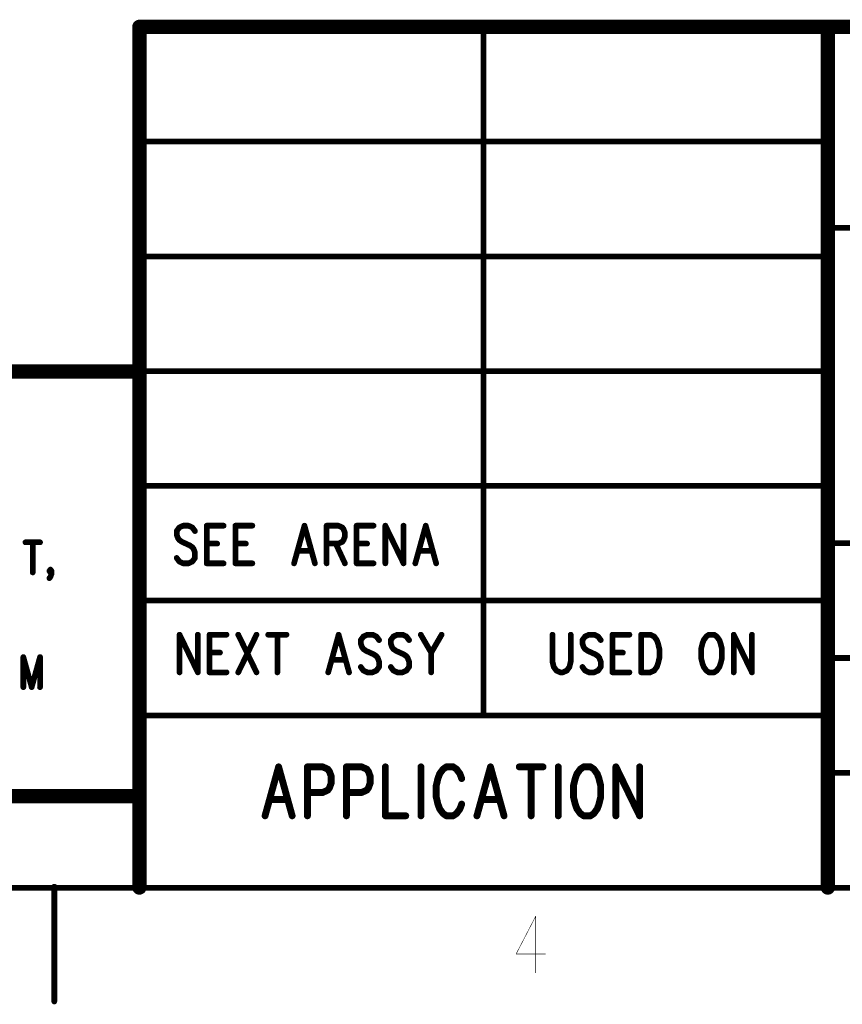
# Model space of a CAD drawing. Extents: x 2 to 38, y 2.4 to 29.6.
# Tile 7 of 93: x 14.1 to 19, y 2.4 to 8.3. Entities that reach past the tile are written whole.
import ezdxf

# ---------------------------------------------------------------- set-up
doc = ezdxf.new("R2010")
doc.units = 0
doc.layers.get('0').update_dxf_attribs({"linetype": 'CONTINUOUS'})
doc.layers.add('adt001026', color=1, linetype='CONTINUOUS')

# ---------------------------------------------------------------- blocks, each defined once
blk = doc.blocks.new('D247')
at = {"const_width": 0.0017}
blk.add_lwpolyline([(-0.00085, 0, 1), (0.00085, 0, 1)], format="xyb", close=True, dxfattribs=at)
blk = doc.blocks.new('D250')
at = {"const_width": 0.0428}
blk.add_lwpolyline([(-0.0214, 0, 1), (0.0214, 0, 1)], format="xyb", close=True, dxfattribs=at)
blk = doc.blocks.new('D251')
at = {"const_width": 0.0171}
blk.add_lwpolyline([(-0.00855, 0, 1), (0.00855, 0, 1)], format="xyb", close=True, dxfattribs=at)
blk = doc.blocks.new('D253')
at = {"const_width": 0.02055}
blk.add_lwpolyline([(-0.010275, 0, 1), (0.010275, 0, 1)], format="xyb", close=True, dxfattribs=at)

msp = doc.modelspace()

# ---------------------------------------------------------------- linework, layer by layer
at = {"layer": 'adt001026', "color": 1}
for points, const_width in [([(14.7955, 3.0704), (14.7955, 8.2073)], 0.085), ([(14.7955, 8.2073), (37.3983, 8.2073)], 0.085), ([(18.9051, 8.2073), (18.9051, 3.0704)], 0.085), ([(16.8503, 4.0978), (16.8503, 8.2073)], 0.034), ([(14.7955, 7.5224), (18.9051, 7.5224)], 0.034), ([(18.9051, 7.0087), (23.5284, 7.0087)], 0.034), ([(14.7955, 6.8375), (18.9051, 6.8375)], 0.034), ([(14.7651, 6.1497), (8.9432, 6.1497)], 0.085), ([(14.7955, 6.1526), (18.9051, 6.1526)], 0.034), ([(14.7955, 5.4676), (18.9051, 5.4676)], 0.034), ([(15.0337, 5.2194), (15.0181, 5.198)], 0.034), ([(15.0571, 5.2301), (15.0337, 5.2194)], 0.034), ([(15.0882, 5.2301), (15.0571, 5.2301)], 0.034), ([(15.1115, 5.2194), (15.0882, 5.2301)], 0.034), ([(15.1271, 5.198), (15.1115, 5.2194)], 0.034), ([(15.1972, 5.2301), (15.1972, 5.0053)], 0.034), ([(15.1972, 5.2301), (15.2983, 5.2301)], 0.034), ([(15.3684, 5.2301), (15.3684, 5.0053)], 0.034), ([(15.3684, 5.2301), (15.4696, 5.2301)], 0.034), ([(15.7809, 5.2301), (15.7186, 5.0053)], 0.034), ([(15.7809, 5.2301), (15.8432, 5.0053)], 0.034), ([(15.9132, 5.2301), (15.9132, 5.0053)], 0.034), ([(15.9132, 5.2301), (15.9833, 5.2301)], 0.034), ([(15.9833, 5.2301), (16.0066, 5.2194)], 0.034), ([(16.0066, 5.2194), (16.0144, 5.2087)], 0.034), ([(16.0922, 5.2301), (16.0922, 5.0053)], 0.034), ([(16.0922, 5.2301), (16.1934, 5.2301)], 0.034), ([(16.2635, 5.2301), (16.2635, 5.0053)], 0.034), ([(16.2635, 5.2301), (16.3724, 5.0053)], 0.034), ([(16.3724, 5.2301), (16.3724, 5.0053)], 0.034), ([(16.5048, 5.2301), (16.4425, 5.0053)], 0.034), ([(16.5048, 5.2301), (16.567, 5.0053)], 0.034), ([(15.0181, 5.198), (15.0181, 5.1766)], 0.034), ([(15.0181, 5.1766), (15.0259, 5.1551)], 0.034), ([(15.0259, 5.1551), (15.0337, 5.1444)], 0.034), ([(16.0144, 5.2087), (16.0222, 5.1873)], 0.034), ([(16.0222, 5.1658), (16.0144, 5.1444)], 0.034), ([(16.0222, 5.1873), (16.0222, 5.1658)], 0.034), ([(14.1151, 5.1309), (14.2022, 5.1309)], 0.034), ([(14.1586, 5.1309), (14.1586, 4.9511)], 0.034), ([(15.0337, 5.1444), (15.0493, 5.1337)], 0.034), ([(15.0493, 5.1337), (15.096, 5.1123)], 0.034), ([(15.096, 5.1123), (15.1115, 5.1016)], 0.034), ([(15.1115, 5.1016), (15.1193, 5.0909)], 0.034), ([(15.1972, 5.123), (15.2594, 5.123)], 0.034), ([(15.3684, 5.123), (15.4307, 5.123)], 0.034), ([(15.9833, 5.123), (15.9132, 5.123)], 0.034), ([(15.9677, 5.123), (16.0222, 5.0053)], 0.034), ([(16.0066, 5.1337), (15.9833, 5.123)], 0.034), ([(16.0144, 5.1444), (16.0066, 5.1337)], 0.034), ([(16.0922, 5.123), (16.1545, 5.123)], 0.034), ([(18.9051, 5.1252), (23.5284, 5.1252)], 0.034), ([(15.0337, 5.016), (15.0181, 5.0374)], 0.034), ([(15.1271, 5.0374), (15.1115, 5.016)], 0.034), ([(15.1193, 5.0909), (15.1271, 5.0695)], 0.034), ([(15.1271, 5.0695), (15.1271, 5.0374)], 0.034), ([(15.742, 5.0802), (15.8198, 5.0802)], 0.034), ([(16.4658, 5.0802), (16.5437, 5.0802)], 0.034), ([(15.0571, 5.0053), (15.0337, 5.016)], 0.034), ([(15.0882, 5.0053), (15.0571, 5.0053)], 0.034), ([(15.1115, 5.016), (15.0882, 5.0053)], 0.034), ([(15.1972, 5.0053), (15.2983, 5.0053)], 0.034), ([(15.3684, 5.0053), (15.4696, 5.0053)], 0.034), ([(16.0922, 5.0053), (16.1934, 5.0053)], 0.034), ([(14.2583, 4.9597), (14.2645, 4.9682)], 0.034), ([(14.2645, 4.9511), (14.2583, 4.9597)], 0.034), ([(14.2645, 4.9254), (14.2583, 4.9168)], 0.034), ([(14.2645, 4.9682), (14.2707, 4.9597)], 0.034), ([(14.2707, 4.9597), (14.2645, 4.9511)], 0.034), ([(14.2707, 4.9425), (14.2645, 4.9254)], 0.034), ([(14.2707, 4.9597), (14.2707, 4.9425)], 0.034), ([(14.7955, 4.7827), (18.9051, 4.7827)], 0.034), ([(15.0353, 4.5794), (15.0353, 4.3546)], 0.034), ([(15.0353, 4.5794), (15.1442, 4.3546)], 0.034), ([(15.1442, 4.5794), (15.1442, 4.3546)], 0.034), ([(15.2143, 4.5794), (15.2143, 4.3546)], 0.034), ([(15.2143, 4.5794), (15.3155, 4.5794)], 0.034), ([(15.3855, 4.5794), (15.4945, 4.3546)], 0.034), ([(15.4945, 4.5794), (15.3855, 4.3546)], 0.034), ([(15.5645, 4.5794), (15.6735, 4.5794)], 0.034), ([(15.619, 4.5794), (15.619, 4.3546)], 0.034), ([(15.9848, 4.5794), (15.9226, 4.3546)], 0.034), ([(15.9848, 4.5794), (16.0471, 4.3546)], 0.034), ([(16.1327, 4.5687), (16.1171, 4.5473)], 0.034), ([(16.1561, 4.5794), (16.1327, 4.5687)], 0.034), ([(16.1872, 4.5794), (16.1561, 4.5794)], 0.034), ([(16.2105, 4.5687), (16.1872, 4.5794)], 0.034), ([(16.2261, 4.5473), (16.2105, 4.5687)], 0.034), ([(16.3117, 4.5687), (16.2962, 4.5473)], 0.034), ([(16.3351, 4.5794), (16.3117, 4.5687)], 0.034), ([(16.3662, 4.5794), (16.3351, 4.5794)], 0.034), ([(16.3896, 4.5687), (16.3662, 4.5794)], 0.034), ([(16.4051, 4.5473), (16.3896, 4.5687)], 0.034), ([(16.4752, 4.5794), (16.5374, 4.4724)], 0.034), ([(16.5997, 4.5794), (16.5374, 4.4724)], 0.034), ([(17.2613, 4.5794), (17.2613, 4.4188)], 0.034), ([(17.3703, 4.4188), (17.3703, 4.5794)], 0.034), ([(17.4559, 4.5687), (17.4403, 4.5473)], 0.034), ([(17.4792, 4.5794), (17.4559, 4.5687)], 0.034), ([(17.5104, 4.5794), (17.4792, 4.5794)], 0.034), ([(17.5337, 4.5687), (17.5104, 4.5794)], 0.034), ([(17.5493, 4.5473), (17.5337, 4.5687)], 0.034), ([(17.6193, 4.5794), (17.6193, 4.3546)], 0.034), ([(17.6193, 4.5794), (17.7205, 4.5794)], 0.034), ([(17.7906, 4.5794), (17.7906, 4.3546)], 0.034), ([(17.7906, 4.5794), (17.845, 4.5794)], 0.034), ([(17.845, 4.5794), (17.8684, 4.5687)], 0.034), ([(17.8684, 4.5687), (17.884, 4.5473)], 0.034), ([(18.1797, 4.5687), (18.1642, 4.5473)], 0.034), ([(18.1953, 4.5794), (18.1797, 4.5687)], 0.034), ([(18.2264, 4.5794), (18.1953, 4.5794)], 0.034), ([(18.242, 4.5687), (18.2264, 4.5794)], 0.034), ([(18.2576, 4.5473), (18.242, 4.5687)], 0.034), ([(18.3432, 4.5794), (18.3432, 4.3546)], 0.034), ([(18.3432, 4.5794), (18.4521, 4.3546)], 0.034), ([(18.4521, 4.5794), (18.4521, 4.3546)], 0.034), ([(16.1171, 4.5473), (16.1171, 4.5259)], 0.034), ([(16.1171, 4.5259), (16.1249, 4.5045)], 0.034), ([(16.2962, 4.5473), (16.2962, 4.5259)], 0.034), ([(16.2962, 4.5259), (16.3039, 4.5045)], 0.034), ([(17.4403, 4.5473), (17.4403, 4.5259)], 0.034), ([(17.4403, 4.5259), (17.4481, 4.5045)], 0.034), ([(17.884, 4.5473), (17.8917, 4.5259)], 0.034), ([(17.8917, 4.5259), (17.8995, 4.4938)], 0.034), ([(18.1564, 4.5259), (18.1486, 4.4938)], 0.034), ([(18.1642, 4.5473), (18.1564, 4.5259)], 0.034), ([(18.2653, 4.5259), (18.2576, 4.5473)], 0.034), ([(18.2731, 4.4938), (18.2653, 4.5259)], 0.034), ([(15.2143, 4.4724), (15.2765, 4.4724)], 0.034), ([(16.1249, 4.5045), (16.1327, 4.4938)], 0.034), ([(16.1327, 4.4938), (16.1483, 4.4831)], 0.034), ([(16.1483, 4.4831), (16.195, 4.4617)], 0.034), ([(16.195, 4.4617), (16.2105, 4.451)], 0.034), ([(16.2105, 4.451), (16.2183, 4.4403)], 0.034), ([(16.3039, 4.5045), (16.3117, 4.4938)], 0.034), ([(16.3117, 4.4938), (16.3273, 4.4831)], 0.034), ([(16.3273, 4.4831), (16.374, 4.4617)], 0.034), ([(16.374, 4.4617), (16.3896, 4.451)], 0.034), ([(16.3896, 4.451), (16.3973, 4.4403)], 0.034), ([(16.5374, 4.4724), (16.5374, 4.3546)], 0.034), ([(17.4481, 4.5045), (17.4559, 4.4938)], 0.034), ([(17.4559, 4.4938), (17.4714, 4.4831)], 0.034), ([(17.4714, 4.4831), (17.5181, 4.4617)], 0.034), ([(17.5181, 4.4617), (17.5337, 4.451)], 0.034), ([(17.5337, 4.451), (17.5415, 4.4403)], 0.034), ([(17.6193, 4.4724), (17.6816, 4.4724)], 0.034), ([(17.8995, 4.4938), (17.8995, 4.4403)], 0.034), ([(18.1486, 4.4938), (18.1486, 4.4403)], 0.034), ([(18.2731, 4.4403), (18.2731, 4.4938)], 0.034), ([(14.1026, 4.446), (14.1026, 4.2662)], 0.034), ([(14.1026, 4.446), (14.1524, 4.2662)], 0.034), ([(14.2022, 4.446), (14.1524, 4.2662)], 0.034), ([(14.2022, 4.446), (14.2022, 4.2662)], 0.034), ([(15.9459, 4.4295), (16.0237, 4.4295)], 0.034), ([(16.2183, 4.4403), (16.2261, 4.4188)], 0.034), ([(16.2261, 4.4188), (16.2261, 4.3867)], 0.034), ([(16.3973, 4.4403), (16.4051, 4.4188)], 0.034), ([(16.4051, 4.4188), (16.4051, 4.3867)], 0.034), ([(17.2613, 4.4188), (17.2691, 4.3867)], 0.034), ([(17.3625, 4.3867), (17.3703, 4.4188)], 0.034), ([(17.5415, 4.4403), (17.5493, 4.4188)], 0.034), ([(17.5493, 4.4188), (17.5493, 4.3867)], 0.034), ([(17.8917, 4.4081), (17.884, 4.3867)], 0.034), ([(17.8995, 4.4403), (17.8917, 4.4081)], 0.034), ([(18.1486, 4.4403), (18.1564, 4.4081)], 0.034), ([(18.1564, 4.4081), (18.1642, 4.3867)], 0.034), ([(18.2576, 4.3867), (18.2653, 4.4081)], 0.034), ([(18.2653, 4.4081), (18.2731, 4.4403)], 0.034), ([(18.9051, 4.4403), (23.5284, 4.4403)], 0.034), ([(15.2143, 4.3546), (15.3155, 4.3546)], 0.034), ([(16.1327, 4.3653), (16.1171, 4.3867)], 0.034), ([(16.1561, 4.3546), (16.1327, 4.3653)], 0.034), ([(16.1872, 4.3546), (16.1561, 4.3546)], 0.034), ([(16.2105, 4.3653), (16.1872, 4.3546)], 0.034), ([(16.2261, 4.3867), (16.2105, 4.3653)], 0.034), ([(16.3117, 4.3653), (16.2962, 4.3867)], 0.034), ([(16.3351, 4.3546), (16.3117, 4.3653)], 0.034), ([(16.3662, 4.3546), (16.3351, 4.3546)], 0.034), ([(16.3896, 4.3653), (16.3662, 4.3546)], 0.034), ([(16.4051, 4.3867), (16.3896, 4.3653)], 0.034), ([(17.2691, 4.3867), (17.2846, 4.3653)], 0.034), ([(17.2846, 4.3653), (17.308, 4.3546)], 0.034), ([(17.308, 4.3546), (17.3236, 4.3546)], 0.034), ([(17.3236, 4.3546), (17.3469, 4.3653)], 0.034), ([(17.3469, 4.3653), (17.3625, 4.3867)], 0.034), ([(17.4559, 4.3653), (17.4403, 4.3867)], 0.034), ([(17.4792, 4.3546), (17.4559, 4.3653)], 0.034), ([(17.5104, 4.3546), (17.4792, 4.3546)], 0.034), ([(17.5337, 4.3653), (17.5104, 4.3546)], 0.034), ([(17.5493, 4.3867), (17.5337, 4.3653)], 0.034), ([(17.6193, 4.3546), (17.7205, 4.3546)], 0.034), ([(17.845, 4.3546), (17.7906, 4.3546)], 0.034), ([(17.8684, 4.3653), (17.845, 4.3546)], 0.034), ([(17.884, 4.3867), (17.8684, 4.3653)], 0.034), ([(18.1642, 4.3867), (18.1797, 4.3653)], 0.034), ([(18.1797, 4.3653), (18.1953, 4.3546)], 0.034), ([(18.1953, 4.3546), (18.2264, 4.3546)], 0.034), ([(18.2264, 4.3546), (18.242, 4.3653)], 0.034), ([(18.242, 4.3653), (18.2576, 4.3867)], 0.034), ([(14.7955, 4.0978), (18.9051, 4.0978)], 0.034), ([(15.6265, 3.7906), (15.5455, 3.4985)], 0.041), ([(15.6265, 3.7906), (15.7074, 3.4985)], 0.041), ([(15.7985, 3.7906), (15.7985, 3.4985)], 0.041), ([(15.7985, 3.7906), (15.8896, 3.7906)], 0.041), ([(15.8896, 3.7906), (15.9199, 3.7767)], 0.041), ([(15.9199, 3.7767), (15.93, 3.7628)], 0.041), ([(15.93, 3.7628), (15.9402, 3.735)], 0.041), ([(16.0312, 3.7906), (16.0312, 3.4985)], 0.041), ([(16.0312, 3.7906), (16.1223, 3.7906)], 0.041), ([(16.1223, 3.7906), (16.1526, 3.7767)], 0.041), ([(16.1526, 3.7767), (16.1628, 3.7628)], 0.041), ([(16.1628, 3.7628), (16.1729, 3.735)], 0.041), ([(16.2639, 3.7906), (16.2639, 3.4985)], 0.041), ([(16.4764, 3.7906), (16.4764, 3.4985)], 0.041), ([(16.5877, 3.7489), (16.5776, 3.7211)], 0.041), ([(16.608, 3.7767), (16.5877, 3.7489)], 0.041), ([(16.6282, 3.7906), (16.608, 3.7767)], 0.041), ([(16.6687, 3.7906), (16.6282, 3.7906)], 0.041), ([(16.6889, 3.7767), (16.6687, 3.7906)], 0.041), ([(16.7091, 3.7489), (16.6889, 3.7767)], 0.041), ([(16.7193, 3.7211), (16.7091, 3.7489)], 0.041), ([(16.8913, 3.7906), (16.8103, 3.4985)], 0.041), ([(16.8913, 3.7906), (16.9722, 3.4985)], 0.041), ([(17.0633, 3.7906), (17.2049, 3.7906)], 0.041), ([(17.1341, 3.7906), (17.1341, 3.4985)], 0.041), ([(17.296, 3.7906), (17.296, 3.4985)], 0.041), ([(17.4073, 3.7489), (17.3972, 3.7211)], 0.041), ([(17.4275, 3.7767), (17.4073, 3.7489)], 0.041), ([(17.4478, 3.7906), (17.4275, 3.7767)], 0.041), ([(17.4883, 3.7906), (17.4478, 3.7906)], 0.041), ([(17.5085, 3.7767), (17.4883, 3.7906)], 0.041), ([(17.5287, 3.7489), (17.5085, 3.7767)], 0.041), ([(17.5388, 3.7211), (17.5287, 3.7489)], 0.041), ([(17.64, 3.7906), (17.64, 3.4985)], 0.041), ([(17.64, 3.7906), (17.7817, 3.4985)], 0.041), ([(17.7817, 3.7906), (17.7817, 3.4985)], 0.041), ([(18.9051, 3.7553), (23.5284, 3.7553)], 0.034), ([(15.9402, 3.6932), (15.93, 3.6654)], 0.041), ([(15.9402, 3.735), (15.9402, 3.6932)], 0.041), ([(16.1729, 3.6932), (16.1628, 3.6654)], 0.041), ([(16.1729, 3.735), (16.1729, 3.6932)], 0.041), ([(16.5776, 3.7211), (16.5675, 3.6793)], 0.041), ([(17.3972, 3.7211), (17.3871, 3.6793)], 0.041), ([(17.549, 3.6793), (17.5388, 3.7211)], 0.041), ([(8.9432, 3.6155), (14.748, 3.6155)], 0.085), ([(15.8896, 3.6376), (15.7985, 3.6376)], 0.041), ([(15.9199, 3.6515), (15.8896, 3.6376)], 0.041), ([(15.93, 3.6654), (15.9199, 3.6515)], 0.041), ([(16.1223, 3.6376), (16.0312, 3.6376)], 0.041), ([(16.1526, 3.6515), (16.1223, 3.6376)], 0.041), ([(16.1628, 3.6654), (16.1526, 3.6515)], 0.041), ([(16.5675, 3.6793), (16.5675, 3.6098)], 0.041), ([(17.3871, 3.6793), (17.3871, 3.6098)], 0.041), ([(17.549, 3.6098), (17.549, 3.6793)], 0.041), ([(15.5759, 3.5959), (15.6771, 3.5959)], 0.041), ([(16.5675, 3.6098), (16.5776, 3.568)], 0.041), ([(16.5776, 3.568), (16.5877, 3.5402)], 0.041), ([(16.7091, 3.5402), (16.7193, 3.568)], 0.041), ([(16.8407, 3.5959), (16.9419, 3.5959)], 0.041), ([(17.3871, 3.6098), (17.3972, 3.568)], 0.041), ([(17.3972, 3.568), (17.4073, 3.5402)], 0.041), ([(17.5287, 3.5402), (17.5388, 3.568)], 0.041), ([(17.5388, 3.568), (17.549, 3.6098)], 0.041), ([(16.5877, 3.5402), (16.608, 3.5124)], 0.041), ([(16.608, 3.5124), (16.6282, 3.4985)], 0.041), ([(16.6687, 3.4985), (16.6889, 3.5124)], 0.041), ([(16.6889, 3.5124), (16.7091, 3.5402)], 0.041), ([(17.4073, 3.5402), (17.4275, 3.5124)], 0.041), ([(17.4275, 3.5124), (17.4478, 3.4985)], 0.041), ([(17.4883, 3.4985), (17.5085, 3.5124)], 0.041), ([(17.5085, 3.5124), (17.5287, 3.5402)], 0.041), ([(16.2639, 3.4985), (16.3854, 3.4985)], 0.041), ([(16.6282, 3.4985), (16.6687, 3.4985)], 0.041), ([(17.4478, 3.4985), (17.4883, 3.4985)], 0.041), ([(2.637, 3.0685), (37.3949, 3.0685)], 0.034), ([(14.2876, 2.3905), (14.2876, 3.0754)], 0.034), ([(17.1612, 2.8988), (17.0445, 2.6741)], 0.003), ([(17.1612, 2.8988), (17.1612, 2.5617)], 0.003), ([(17.0445, 2.6741), (17.2196, 2.6741)], 0.003)]:
    msp.add_lwpolyline(points, dxfattribs=dict(at, const_width=const_width))

# ---------------------------------------------------------------- block references
at = {"layer": 'adt001026'}
for name, p in [('D250', (14.7955, 8.2073)), ('D250', (18.9051, 8.2073)), ('D251', (16.8503, 8.2073)), ('D251', (14.7955, 7.5224)), ('D251', (18.9051, 7.5224)), ('D251', (18.9051, 7.0087)), ('D251', (14.7955, 6.8375)), ('D251', (18.9051, 6.8375)), ('D250', (14.7651, 6.1497)), ('D251', (14.7955, 6.1526)), ('D251', (18.9051, 6.1526)), ('D251', (14.7955, 5.4676)), ('D251', (18.9051, 5.4676)), ('D251', (15.0337, 5.2194)), ('D251', (15.0571, 5.2301)), ('D251', (15.0882, 5.2301)), ('D251', (15.1115, 5.2194)), ('D251', (15.1972, 5.2301)), ('D251', (15.1972, 5.2301)), ('D251', (15.2983, 5.2301)), ('D251', (15.3684, 5.2301)), ('D251', (15.3684, 5.2301)), ('D251', (15.4696, 5.2301)), ('D251', (15.7809, 5.2301)), ('D251', (15.7809, 5.2301)), ('D251', (15.9132, 5.2301)), ('D251', (15.9132, 5.2301)), ('D251', (15.9833, 5.2301)), ('D251', (16.0066, 5.2194)), ('D251', (16.0922, 5.2301)), ('D251', (16.0922, 5.2301)), ('D251', (16.1934, 5.2301)), ('D251', (16.2635, 5.2301)), ('D251', (16.2635, 5.2301)), ('D251', (16.3724, 5.2301)), ('D251', (16.5048, 5.2301)), ('D251', (16.5048, 5.2301)), ('D251', (15.0181, 5.198)), ('D251', (15.0181, 5.1766)), ('D251', (15.0259, 5.1551)), ('D251', (15.1271, 5.198)), ('D251', (16.0144, 5.2087)), ('D251', (16.0222, 5.1873)), ('D251', (16.0222, 5.1658)), ('D251', (14.1151, 5.1309)), ('D251', (14.1586, 5.1309)), ('D251', (14.2022, 5.1309)), ('D251', (15.0337, 5.1444)), ('D251', (15.0493, 5.1337)), ('D251', (15.096, 5.1123)), ('D251', (15.1115, 5.1016)), ('D251', (15.1972, 5.123)), ('D251', (15.2594, 5.123)), ('D251', (15.3684, 5.123)), ('D251', (15.4307, 5.123)), ('D251', (15.9132, 5.123)), ('D251', (15.9677, 5.123)), ('D251', (15.9833, 5.123)), ('D251', (16.0066, 5.1337)), ('D251', (16.0144, 5.1444)), ('D251', (16.0922, 5.123)), ('D251', (16.1545, 5.123)), ('D251', (18.9051, 5.1252)), ('D251', (15.0181, 5.0374)), ('D251', (15.1193, 5.0909)), ('D251', (15.1271, 5.0695)), ('D251', (15.1271, 5.0374)), ('D251', (15.742, 5.0802)), ('D251', (15.8198, 5.0802)), ('D251', (16.4658, 5.0802)), ('D251', (16.5437, 5.0802)), ('D251', (15.0337, 5.016)), ('D251', (15.0571, 5.0053)), ('D251', (15.0882, 5.0053)), ('D251', (15.1115, 5.016)), ('D251', (15.1972, 5.0053)), ('D251', (15.1972, 5.0053)), ('D251', (15.2983, 5.0053)), ('D251', (15.3684, 5.0053)), ('D251', (15.3684, 5.0053)), ('D251', (15.4696, 5.0053)), ('D251', (15.7186, 5.0053)), ('D251', (15.8432, 5.0053)), ('D251', (15.9132, 5.0053)), ('D251', (16.0222, 5.0053)), ('D251', (16.0922, 5.0053)), ('D251', (16.0922, 5.0053)), ('D251', (16.1934, 5.0053)), ('D251', (16.2635, 5.0053)), ('D251', (16.3724, 5.0053)), ('D251', (16.3724, 5.0053)), ('D251', (16.4425, 5.0053)), ('D251', (16.567, 5.0053)), ('D251', (14.1586, 4.9511)), ('D251', (14.2583, 4.9597)), ('D251', (14.2645, 4.9682)), ('D251', (14.2645, 4.9511)), ('D251', (14.2645, 4.9254)), ('D251', (14.2707, 4.9597)), ('D251', (14.2707, 4.9597)), ('D251', (14.2707, 4.9425)), ('D251', (14.2583, 4.9168)), ('D251', (14.7955, 4.7827)), ('D251', (18.9051, 4.7827)), ('D251', (15.0353, 4.5794)), ('D251', (15.0353, 4.5794)), ('D251', (15.1442, 4.5794)), ('D251', (15.2143, 4.5794)), ('D251', (15.2143, 4.5794)), ('D251', (15.3155, 4.5794)), ('D251', (15.3855, 4.5794)), ('D251', (15.4945, 4.5794)), ('D251', (15.5645, 4.5794)), ('D251', (15.619, 4.5794)), ('D251', (15.6735, 4.5794)), ('D251', (15.9848, 4.5794)), ('D251', (15.9848, 4.5794)), ('D251', (16.1327, 4.5687)), ('D251', (16.1561, 4.5794)), ('D251', (16.1872, 4.5794)), ('D251', (16.2105, 4.5687)), ('D251', (16.3117, 4.5687)), ('D251', (16.3351, 4.5794)), ('D251', (16.3662, 4.5794)), ('D251', (16.3896, 4.5687)), ('D251', (16.4752, 4.5794)), ('D251', (16.5997, 4.5794)), ('D251', (17.2613, 4.5794)), ('D251', (17.3703, 4.5794)), ('D251', (17.4559, 4.5687)), ('D251', (17.4792, 4.5794)), ('D251', (17.5104, 4.5794)), ('D251', (17.5337, 4.5687)), ('D251', (17.6193, 4.5794)), ('D251', (17.6193, 4.5794)), ('D251', (17.7205, 4.5794)), ('D251', (17.7906, 4.5794)), ('D251', (17.7906, 4.5794)), ('D251', (17.845, 4.5794)), ('D251', (17.8684, 4.5687)), ('D251', (18.1797, 4.5687)), ('D251', (18.1953, 4.5794)), ('D251', (18.1953, 4.5794)), ('D251', (18.2264, 4.5794)), ('D251', (18.242, 4.5687)), ('D251', (18.3432, 4.5794)), ('D251', (18.3432, 4.5794)), ('D251', (18.4521, 4.5794)), ('D251', (16.1171, 4.5473)), ('D251', (16.1171, 4.5259)), ('D251', (16.2261, 4.5473)), ('D251', (16.2962, 4.5473)), ('D251', (16.2962, 4.5259)), ('D251', (16.4051, 4.5473)), ('D251', (17.4403, 4.5473)), ('D251', (17.4403, 4.5259)), ('D251', (17.5493, 4.5473)), ('D251', (17.884, 4.5473)), ('D251', (17.8917, 4.5259)), ('D251', (18.1564, 4.5259)), ('D251', (18.1642, 4.5473)), ('D251', (18.2576, 4.5473)), ('D251', (18.2653, 4.5259)), ('D251', (15.2143, 4.4724)), ('D251', (15.2765, 4.4724)), ('D251', (16.1249, 4.5045)), ('D251', (16.1327, 4.4938)), ('D251', (16.1483, 4.4831)), ('D251', (16.195, 4.4617)), ('D251', (16.2105, 4.451)), ('D251', (16.3039, 4.5045)), ('D251', (16.3117, 4.4938)), ('D251', (16.3273, 4.4831)), ('D251', (16.374, 4.4617)), ('D251', (16.3896, 4.451)), ('D251', (16.5374, 4.4724)), ('D251', (16.5374, 4.4724)), ('D251', (17.4481, 4.5045)), ('D251', (17.4559, 4.4938)), ('D251', (17.4714, 4.4831)), ('D251', (17.5181, 4.4617)), ('D251', (17.5337, 4.451)), ('D251', (17.6193, 4.4724)), ('D251', (17.6816, 4.4724)), ('D251', (17.8995, 4.4938)), ('D251', (18.1486, 4.4938)), ('D251', (18.2731, 4.4938)), ('D251', (14.1026, 4.446)), ('D251', (14.1026, 4.446)), ('D251', (14.2022, 4.446)), ('D251', (14.2022, 4.446)), ('D251', (15.9459, 4.4295)), ('D251', (16.0237, 4.4295)), ('D251', (16.2183, 4.4403)), ('D251', (16.2261, 4.4188)), ('D251', (16.3973, 4.4403)), ('D251', (16.4051, 4.4188)), ('D251', (17.2613, 4.4188)), ('D251', (17.3703, 4.4188)), ('D251', (17.5415, 4.4403)), ('D251', (17.5493, 4.4188)), ('D251', (17.8917, 4.4081)), ('D251', (17.8995, 4.4403)), ('D251', (18.1486, 4.4403)), ('D251', (18.1564, 4.4081)), ('D251', (18.2653, 4.4081)), ('D251', (18.2731, 4.4403)), ('D251', (18.9051, 4.4403)), ('D251', (15.0353, 4.3546)), ('D251', (15.1442, 4.3546)), ('D251', (15.1442, 4.3546)), ('D251', (15.2143, 4.3546)), ('D251', (15.2143, 4.3546)), ('D251', (15.3155, 4.3546)), ('D251', (15.3855, 4.3546)), ('D251', (15.4945, 4.3546)), ('D251', (15.619, 4.3546)), ('D251', (15.9226, 4.3546)), ('D251', (16.0471, 4.3546)), ('D251', (16.1171, 4.3867)), ('D251', (16.1327, 4.3653)), ('D251', (16.1561, 4.3546)), ('D251', (16.1872, 4.3546)), ('D251', (16.2105, 4.3653)), ('D251', (16.2261, 4.3867)), ('D251', (16.2962, 4.3867)), ('D251', (16.3117, 4.3653)), ('D251', (16.3351, 4.3546)), ('D251', (16.3662, 4.3546)), ('D251', (16.3896, 4.3653)), ('D251', (16.4051, 4.3867)), ('D251', (16.5374, 4.3546)), ('D251', (17.2691, 4.3867)), ('D251', (17.2846, 4.3653)), ('D251', (17.308, 4.3546)), ('D251', (17.3236, 4.3546)), ('D251', (17.3469, 4.3653)), ('D251', (17.3625, 4.3867)), ('D251', (17.4403, 4.3867)), ('D251', (17.4559, 4.3653)), ('D251', (17.4792, 4.3546)), ('D251', (17.5104, 4.3546)), ('D251', (17.5337, 4.3653)), ('D251', (17.5493, 4.3867)), ('D251', (17.6193, 4.3546)), ('D251', (17.6193, 4.3546)), ('D251', (17.7205, 4.3546)), ('D251', (17.7906, 4.3546)), ('D251', (17.7906, 4.3546)), ('D251', (17.845, 4.3546)), ('D251', (17.8684, 4.3653)), ('D251', (17.884, 4.3867)), ('D251', (18.1642, 4.3867)), ('D251', (18.1797, 4.3653)), ('D251', (18.1953, 4.3546)), ('D251', (18.2264, 4.3546)), ('D251', (18.242, 4.3653)), ('D251', (18.2576, 4.3867)), ('D251', (18.3432, 4.3546)), ('D251', (18.4521, 4.3546)), ('D251', (18.4521, 4.3546)), ('D251', (14.1026, 4.2662)), ('D251', (14.1524, 4.2662)), ('D251', (14.1524, 4.2662)), ('D251', (14.2022, 4.2662)), ('D251', (14.7955, 4.0978)), ('D251', (16.8503, 4.0978)), ('D251', (18.9051, 4.0978)), ('D253', (15.6265, 3.7906)), ('D253', (15.6265, 3.7906)), ('D253', (15.7985, 3.7906)), ('D253', (15.7985, 3.7906)), ('D253', (15.8896, 3.7906)), ('D253', (15.9199, 3.7767)), ('D253', (15.93, 3.7628)), ('D253', (16.0312, 3.7906)), ('D253', (16.0312, 3.7906)), ('D253', (16.1223, 3.7906)), ('D253', (16.1526, 3.7767)), ('D253', (16.1628, 3.7628)), ('D253', (16.2639, 3.7906)), ('D253', (16.4764, 3.7906)), ('D253', (16.5877, 3.7489)), ('D253', (16.608, 3.7767)), ('D253', (16.6282, 3.7906)), ('D253', (16.6687, 3.7906)), ('D253', (16.6889, 3.7767)), ('D253', (16.7091, 3.7489)), ('D253', (16.8913, 3.7906)), ('D253', (16.8913, 3.7906)), ('D253', (17.0633, 3.7906)), ('D253', (17.1341, 3.7906)), ('D253', (17.2049, 3.7906)), ('D253', (17.296, 3.7906)), ('D253', (17.4073, 3.7489)), ('D253', (17.4275, 3.7767)), ('D253', (17.4478, 3.7906)), ('D253', (17.4478, 3.7906)), ('D253', (17.4883, 3.7906)), ('D253', (17.5085, 3.7767)), ('D253', (17.5287, 3.7489)), ('D253', (17.64, 3.7906)), ('D253', (17.64, 3.7906)), ('D253', (17.7817, 3.7906)), ('D251', (18.9051, 3.7553)), ('D253', (15.9402, 3.735)), ('D253', (15.9402, 3.6932)), ('D253', (16.1729, 3.735)), ('D253', (16.1729, 3.6932)), ('D253', (16.5776, 3.7211)), ('D253', (16.7193, 3.7211)), ('D253', (17.3972, 3.7211)), ('D253', (17.5388, 3.7211)), ('D250', (14.748, 3.6155)), ('D253', (15.7985, 3.6376)), ('D253', (15.8896, 3.6376)), ('D253', (15.9199, 3.6515)), ('D253', (15.93, 3.6654)), ('D253', (16.0312, 3.6376)), ('D253', (16.1223, 3.6376)), ('D253', (16.1526, 3.6515)), ('D253', (16.1628, 3.6654)), ('D253', (16.5675, 3.6793)), ('D253', (17.3871, 3.6793)), ('D253', (17.549, 3.6793)), ('D253', (15.5759, 3.5959)), ('D253', (15.6771, 3.5959)), ('D253', (16.5675, 3.6098)), ('D253', (16.5776, 3.568)), ('D253', (16.7193, 3.568)), ('D253', (16.8407, 3.5959)), ('D253', (16.9419, 3.5959)), ('D253', (17.3871, 3.6098)), ('D253', (17.3972, 3.568)), ('D253', (17.5388, 3.568)), ('D253', (17.549, 3.6098)), ('D253', (16.5877, 3.5402)), ('D253', (16.608, 3.5124)), ('D253', (16.6889, 3.5124)), ('D253', (16.7091, 3.5402)), ('D253', (17.4073, 3.5402)), ('D253', (17.4275, 3.5124)), ('D253', (17.5085, 3.5124)), ('D253', (17.5287, 3.5402)), ('D253', (15.5455, 3.4985)), ('D253', (15.7074, 3.4985)), ('D253', (15.7985, 3.4985)), ('D253', (16.0312, 3.4985)), ('D253', (16.2639, 3.4985)), ('D253', (16.3854, 3.4985)), ('D253', (16.4764, 3.4985)), ('D253', (16.6282, 3.4985)), ('D253', (16.6687, 3.4985)), ('D253', (16.8103, 3.4985)), ('D253', (16.9722, 3.4985)), ('D253', (17.1341, 3.4985)), ('D253', (17.296, 3.4985)), ('D253', (17.4478, 3.4985)), ('D253', (17.4883, 3.4985)), ('D253', (17.64, 3.4985)), ('D253', (17.7817, 3.4985)), ('D253', (17.7817, 3.4985)), ('D251', (14.2876, 3.0754)), ('D250', (14.7955, 3.0704)), ('D250', (18.9051, 3.0704)), ('D247', (17.1612, 2.8988)), ('D247', (17.1612, 2.8988)), ('D247', (17.0445, 2.6741)), ('D247', (17.2196, 2.6741)), ('D247', (17.1612, 2.5617)), ('D251', (14.2876, 2.3905))]:
    msp.add_blockref(name, p, dxfattribs=at)

doc.saveas('drawing.dxf')
